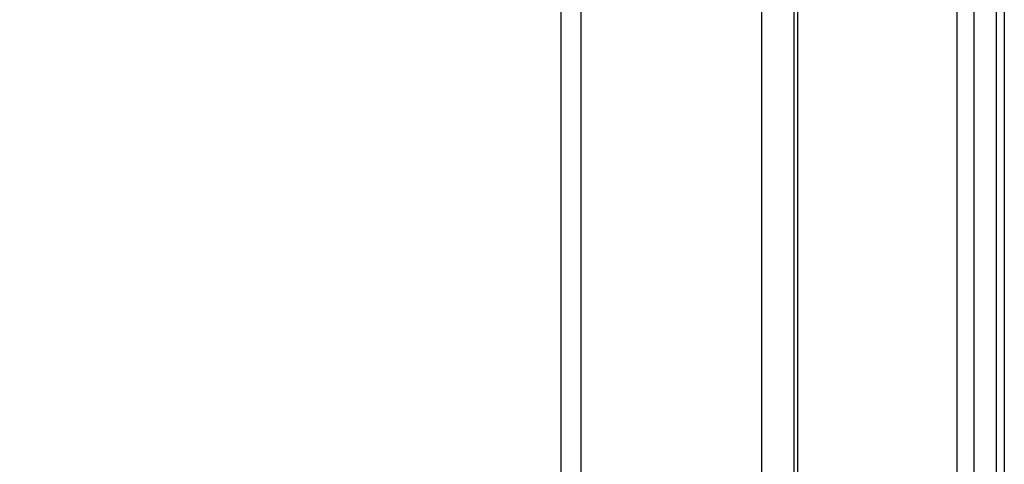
# Paper-space layout '3M DUO Wall Base Bracket' of a CAD drawing. Header units: millimetres. Extents: x 10 to 10067, y 20 to 7950.
# Tile 25 of 114: x 3497 to 3580, y 2840 to 2877. Entities that reach past the tile are written whole.
import ezdxf

# ---------------------------------------------------------------- set-up
doc = ezdxf.new("R2010")
doc.units = ezdxf.units.MM
doc.layers.add('COMPONENT_GEOMETRY', color=7, linetype='Continuous')
doc.styles.add('SLDTEXTSTYLE0', font='TXT', dxfattribs={"width": 0.75})
doc.dimstyles.new('SLDDIMSTYLE1', dxfattribs={"dimtxt": 75, "dimasz": 3.302, "dimexe": 0, "dimexo": 0.0625, "dimgap": 18.75, "dimtad": 0, "dimtih": 1, "dimtoh": 1, "dimdec": 0, "dimrnd": 1e-09, "dimzin": 12, "dimdsep": 46, "dimtxsty": 'SLDTEXTSTYLE0', "dimsah": 1, "dimcen": 0.09, "dimadec": 0, "dimazin": 3, "dimtfac": 1, "dimtdec": 0, "dimtofl": 0, "dimtmove": 0, "dimatfit": 3, "dimfxl": 1, "dimfrac": 2, "dimtolj": 1, "dimtzin": 12, "dimarcsym": 0})

# ---------------------------------------------------------------- blocks, each defined once
blk = doc.blocks.new('_D_31')
at = {"layer": 'COMPONENT_GEOMETRY', "color": 7}
for p, q in [((3546.338, 3861.899), (291.414, 3861.899)), ((294.589, 3861.899), (294.589, 2461.18)), ((294.589, 941.399), (294.589, 2342.118)), ((3494.919, 941.399), (291.414, 941.399))]:
    blk.add_line(p, q, dxfattribs=at)
for points in [[(294.589, 3861.899), (294.081, 3858.597), (295.097, 3858.597)], [(294.589, 941.399), (295.097, 944.701), (294.081, 944.701)]]:
    blk.add_solid(points, dxfattribs=at)
at = {"layer": 'COMPONENT_GEOMETRY', "color": 7, "insert": (183.755, 2438.798), "char_height": 75, "attachment_point": 1, "style": 'SLDTEXTSTYLE0'}
blk.add_mtext('2921', dxfattribs=at)

psp = doc.layouts.new('3M DUO Wall Base Bracket')

# ---------------------------------------------------------------- linework, layer by layer
at = {"color": 7, "linetype": 'Continuous', "lineweight": 25}
for p, q in [((3542.742, 2834.097), (3542.742, 3086.431)), ((3562.372, 3086.431), (3562.372, 2837.22)), ((3579.422, 3086.431), (3579.422, 2831.012))]:
    psp.add_line(p, q, dxfattribs=at)
at = {"color": 8, "linetype": 'Continuous', "lineweight": 25}
for p, q in [((3544.416, 3086.431), (3544.416, 2833.997)), ((3559.657, 2835.734), (3559.657, 3086.431)), ((3562.665, 3086.431), (3562.665, 2837.328)), ((3576.137, 2835.055), (3576.137, 3086.431)), ((3577.532, 3086.431), (3577.532, 2833.588)), ((3580.113, 3086.431), (3580.113, 2829.73))]:
    psp.add_line(p, q, dxfattribs=at)

# ---------------------------------------------------------------- dimensions: what is measured, and where the dimension line sits
at = {"layer": 'COMPONENT_GEOMETRY', "color": 7}
dim = psp.add_linear_dim(base=(294.58866511, 941.39902888), p1=(3547.608043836, 3861.89902888), p2=(3496.189120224, 941.39902888), angle=90, dimstyle='SLDDIMSTYLE1', dxfattribs=at)
dim.commit()
dim.dimension.update_dxf_attribs({"geometry": '_D_31', "text_midpoint": (294.58866511, 2401.64902888), "dimtype": 160})

doc.saveas('drawing.dxf')
